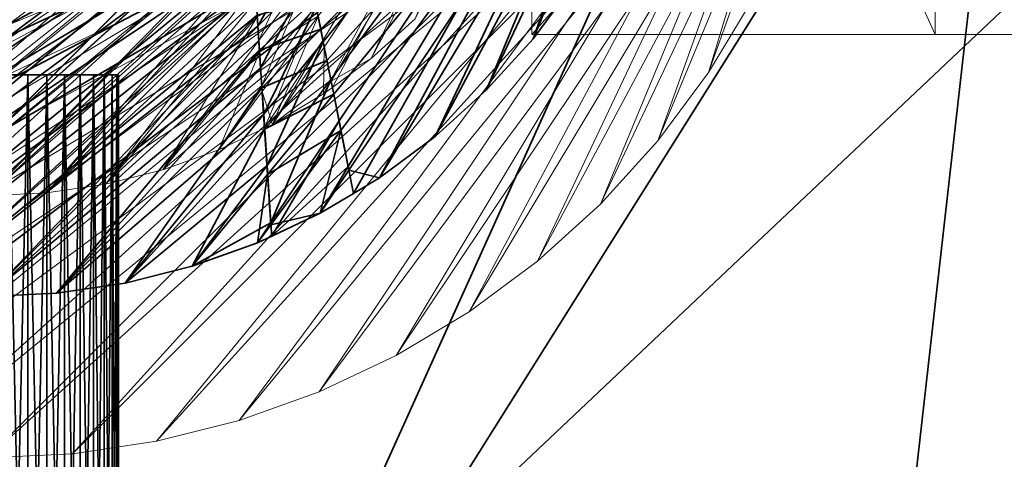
# Model space of a CAD drawing. Header units: millimetres. Extents: x -142 to 149, y -149 to 106.
# Tile 15 of 28: x 2 to 50, y -43 to -21. Entities that reach past the tile are written whole.
import ezdxf

# ---------------------------------------------------------------- set-up
doc = ezdxf.new("R2010")
doc.units = ezdxf.units.MM
for name, color, linetype, lineweight, true_color in [('M-BASE', 7, 'Continuous', 35, 0xbdc8d0), ('M-DETAIL', 7, 'Continuous', 13, 0x6c8298), ('M-STRUCTURE', 7, 'Continuous', 20, 0x509bab)]:
    doc.layers.add(name, color=color, linetype=linetype, lineweight=lineweight, true_color=true_color)

msp = doc.modelspace()

# ---------------------------------------------------------------- linework, layer by layer
at = {"layer": 'M-BASE'}
for points in [[(-58.499, -29.623), (-62.449, -18.337), (10.717, 85)], [(10.717, 85), (-56.708, -28.498), (-58.499, -29.623)], [(-54.181, -26.91), (-56.708, -28.498), (10.717, 85)], [(10.717, 85), (28.858, 56.129), (-54.181, -26.91)], [(42.294, 34.745, 12), (-96.656, 79.423, 12), (-58.499, -29.623, 12)], [(-42.522, -19.585), (-54.181, -26.91), (28.858, 56.129)], [(-58.499, -29.623, 12), (28.014, 24.737, 12), (42.294, 34.745, 12)], [(-56.444, -35.495, 12), (45.362, 29.863, 12), (42.761, 34.002, 12)], [(42.761, 34.002, 12), (34.68, 28.925, 12), (-56.444, -35.495, 12)], [(-55.971, -36.848), (36.077, 29.803), (42.761, 34.002)], [(42.761, 34.002), (45.362, 29.863), (-55.971, -36.848)], [(-56.444, -35.495, 12), (-55.971, -36.848, 12), (45.362, 29.863, 12)], [(-55.971, -36.848), (45.362, 29.863), (-50.938, -51.232)], [(-50.938, -51.232, 12), (45.362, 29.863, 12), (-55.971, -36.848, 12)], [(34.68, 28.925), (36.077, 29.803), (-55.971, -36.848)], [(-50.327, -52.978), (-50.938, -51.232), (45.362, 29.863)], [(45.362, 29.863, 12), (-50.938, -51.232, 12), (-50.327, -52.978, 12)], [(45.362, 29.863), (49.037, 24.014), (-50.327, -52.978)], [(-50.327, -52.978, 12), (49.037, 24.014, 12), (45.362, 29.863, 12)], [(29.824, 25.873), (34.68, 28.925), (-56.444, -35.495)], [(-55.971, -36.848), (-56.444, -35.495), (34.68, 28.925)], [(29.824, 25.873, 12), (-56.444, -35.495, 12), (34.68, 28.925, 12)], [(29.65, 25.764), (29.824, 25.873), (-56.444, -35.495)], [(-56.444, -35.495, 12), (29.824, 25.873, 12), (29.65, 25.764, 12)], [(-56.736, -34.661, 12), (-56.476, -35.405, 12), (29.65, 25.764, 12)], [(29.65, 25.764, 12), (28.014, 24.737, 12), (-56.736, -34.661, 12)], [(-56.444, -35.495), (-56.476, -35.405), (29.65, 25.764)], [(28.014, 24.737), (29.65, 25.764), (-56.476, -35.405)], [(29.65, 25.764, 12), (-56.476, -35.405, 12), (-56.444, -35.495, 12)], [(-58.499, -29.623, 12), (-56.736, -34.661, 12), (28.014, 24.737, 12)], [(-56.476, -35.405), (-56.736, -34.661), (28.014, 24.737)], [(-42.522, -19.585), (28.014, 24.737), (-56.736, -34.661)], [(-50.327, -52.978), (49.037, 24.014), (49.904, 22.634)], [(49.2, 21.929, 12), (49.037, 24.014, 12), (-50.327, -52.978, 12)], [(49.904, 22.634), (-24.3, -51.571), (-50.327, -52.978)], [(-24.3, -51.571), (49.904, 22.634), (57.671, 10.273)], [(-50.327, -52.978, 12), (-30.508, -57.779, 12), (49.2, 21.929, 12)], [(49.2, 21.929, 12), (-30.508, -57.779, 12), (8.91, -67.329, 12)], [(8.91, -67.329, 12), (50.946, -0.431, 12), (49.2, 21.929, 12)], [(57.671, 10.273), (20.328, -49.159), (-24.3, -51.571)], [(20.328, -49.159), (57.671, 10.273), (67.17, -4.844)], [(16.311, -20.621, 76), (35, 0, 76), (16.655, -22.353, 76)], [(16.655, -22.353, 76), (35, 0, 76), (17.029, -24.231, 76)], [(17.029, -24.231, 76), (35, 0, 76), (17.437, -26.285, 76)], [(17.437, -26.285, 76), (35, 0, 76), (17.888, -28.55, 76)], [(18.152, -29.877, 76), (17.888, -28.55, 76), (35, 0, 76)], [(35, 0, 76), (19.445, -29.101, 76), (18.152, -29.877, 76)], [(35, 0, 76), (22.204, -27.055, 76), (19.445, -29.101, 76)], [(35, 0, 76), (24.749, -24.749, 76), (22.204, -27.055, 76)], [(35, 0, 76), (27.055, -22.204, 76), (24.749, -24.749, 76)], [(35, 0, 76), (29.101, -19.445, 76), (27.055, -22.204, 76)], [(50.946, -0.431, 12), (8.91, -67.329, 12), (42.461, -75.458, 12)], [(42.461, -75.458, 12), (54.187, -41.946, 12), (50.946, -0.431, 12)], [(16.531, -21.731, 85), (34.831, -3.431, 85), (16.243, -20.279, 85)], [(16.84, -23.281, 85), (34.831, -3.431, 85), (16.531, -21.731, 85)], [(17.172, -24.949, 85), (34.831, -3.431, 85), (16.84, -23.281, 85)], [(17.531, -26.757, 85), (34.831, -3.431, 85), (17.172, -24.949, 85)], [(17.924, -28.734, 85), (34.831, -3.431, 85), (17.531, -26.757, 85)], [(19.445, -29.101, 85), (34.831, -3.431, 85), (17.924, -28.734, 85)], [(34.831, -3.431, 85), (19.445, -29.101, 85), (22.204, -27.055, 85)], [(34.831, -3.431, 85), (22.204, -27.055, 85), (24.749, -24.749, 85)], [(34.831, -3.431, 85), (24.749, -24.749, 85), (27.055, -22.204, 85)], [(34.831, -3.431, 85), (27.055, -22.204, 85), (29.101, -19.445, 85)], [(67.17, -4.844), (52.268, -47.432), (20.328, -49.159)], [(-7.672, -22.809, 76), (-8.149, -20.408, 76), (12.692, -10.551, 76)], [(12.692, -10.551, 76), (12.779, -11.878, 76), (-7.672, -22.809, 76)], [(-7.18, -25.282, 76), (-7.672, -22.809, 76), (12.779, -11.878, 76)], [(12.779, -11.878, 76), (12.869, -13.265, 76), (-7.18, -25.282, 76)], [(-6.671, -27.843, 76), (-7.18, -25.282, 76), (12.869, -13.265, 76)], [(12.869, -13.265, 76), (12.965, -14.723, 76), (-6.671, -27.843, 76)], [(-7.998, -21.171, 85), (-7.54, -23.471, 85), (12.905, -13.801, 85)], [(12.99, -15.105, 85), (12.905, -13.801, 85), (-7.54, -23.471, 85)], [(-7.54, -23.471, 85), (-7.071, -25.828, 85), (12.99, -15.105, 85)], [(13.079, -16.468, 85), (12.99, -15.105, 85), (-7.071, -25.828, 85)], [(-6.14, -30.511, 76), (-6.671, -27.843, 76), (12.965, -14.723, 76)], [(12.965, -14.723, 76), (13.066, -16.267, 76), (-6.14, -30.511, 76)], [(-7.071, -25.828, 85), (-6.588, -28.257, 85), (13.079, -16.468, 85)], [(13.173, -17.902, 85), (13.079, -16.468, 85), (-6.588, -28.257, 85)], [(-5.584, -33.306, 76), (-6.14, -30.511, 76), (13.066, -16.267, 76)], [(13.066, -16.267, 76), (13.174, -17.912, 76), (-5.584, -33.306, 76)], [(13.415, -21.585, 76), (13.29, -19.677, 76), (15.69, -17.501, 76)], [(15.69, -17.501, 76), (15.99, -19.01, 76), (13.415, -21.585, 76)], [(-6.588, -28.257, 85), (-6.088, -30.772, 85), (13.173, -17.902, 85)], [(13.273, -19.42, 85), (13.173, -17.902, 85), (-6.088, -30.772, 85)], [(-5.337, -34.549, 76), (-5.584, -33.306, 76), (13.174, -17.912, 76)], [(-5.337, -34.549, 76), (13.174, -17.912, 76), (13.29, -19.677, 76)], [(13.551, -23.665, 76), (13.415, -21.585, 76), (15.99, -19.01, 76)], [(15.99, -19.01, 76), (16.311, -20.621, 76), (13.551, -23.665, 76)], [(-6.088, -30.772, 85), (-5.567, -33.392, 85), (13.273, -19.42, 85)], [(-3.431, -34.831, 85), (13.273, -19.42, 85), (-5.567, -33.392, 85)], [(-3.431, -34.831, 85), (13.379, -21.036, 85), (13.273, -19.42, 85)], [(27.055, -22.204, 85), (27.055, -22.204, 76), (29.101, -19.445, 76)], [(29.101, -19.445, 76), (29.101, -19.445, 85), (27.055, -22.204, 85)], [(13.29, -19.677, 76), (-3.431, -34.831, 76), (-5.337, -34.549, 76)], [(-3.431, -34.831, 76), (13.29, -19.677, 76), (13.415, -21.585, 76)], [(13.379, -21.036, 85), (13.492, -22.771, 85), (16.243, -20.279, 85)], [(16.531, -21.731, 85), (16.243, -20.279, 85), (13.492, -22.771, 85)], [(13.701, -25.953, 76), (13.551, -23.665, 76), (16.311, -20.621, 76)], [(16.311, -20.621, 76), (16.655, -22.353, 76), (13.701, -25.953, 76)], [(13.379, -21.036, 85), (-3.431, -34.831, 85), (0, -35, 85)], [(0, -35, 85), (13.492, -22.771, 85), (13.379, -21.036, 85)], [(13.415, -21.585, 76), (0, -35, 76), (-3.431, -34.831, 76)], [(0, -35, 76), (13.415, -21.585, 76), (13.551, -23.665, 76)], [(13.492, -22.771, 85), (13.615, -24.647, 85), (16.531, -21.731, 85)], [(16.84, -23.281, 85), (16.531, -21.731, 85), (13.615, -24.647, 85)], [(13.868, -28.494, 76), (13.701, -25.953, 76), (16.655, -22.353, 76)], [(16.655, -22.353, 76), (17.029, -24.231, 76), (13.868, -28.494, 76)], [(24.749, -24.749, 85), (24.749, -24.749, 76), (27.055, -22.204, 76)], [(27.055, -22.204, 76), (27.055, -22.204, 85), (24.749, -24.749, 85)], [(13.492, -22.771, 85), (0, -35, 85), (3.431, -34.831, 85)], [(3.431, -34.831, 85), (13.615, -24.647, 85), (13.492, -22.771, 85)], [(13.615, -24.647, 85), (13.749, -26.691, 85), (16.84, -23.281, 85)], [(17.172, -24.949, 85), (16.84, -23.281, 85), (13.749, -26.691, 85)], [(13.551, -23.665, 76), (3.431, -34.831, 76), (0, -35, 76)], [(3.431, -34.831, 76), (13.551, -23.665, 76), (13.701, -25.953, 76)], [(6.5, -24, 48), (-6.42, -24, 46.983), (-6.5, -24, 48)], [(6.5, -24, 48), (-6.5, -24, 48), (-6.42, -24, 49.017)], [(6.5, -24, 48), (-6.182, -24, 45.991), (-6.42, -24, 46.983)], [(6.5, -24, 48), (-6.42, -24, 49.017), (-6.182, -24, 50.009)], [(6.5, -24, 48), (-5.792, -24, 45.049), (-6.182, -24, 45.991)], [(6.5, -24, 48), (-6.182, -24, 50.009), (-5.792, -24, 50.951)], [(6.5, -24, 48), (-5.259, -24, 44.179), (-5.792, -24, 45.049)], [(6.5, -24, 48), (-5.792, -24, 50.951), (-5.259, -24, 51.821)], [(6.5, -24, 48), (-4.596, -24, 43.404), (-5.259, -24, 44.179)], [(6.5, -24, 48), (-5.259, -24, 51.821), (-4.596, -24, 52.596)], [(6.5, -24, 48), (-3.821, -24, 42.741), (-4.596, -24, 43.404)], [(6.5, -24, 48), (-4.596, -24, 52.596), (-3.821, -24, 53.259)], [(6.5, -24, 48), (-2.951, -24, 42.208), (-3.821, -24, 42.741)], [(6.5, -24, 48), (-3.821, -24, 53.259), (-2.951, -24, 53.792)], [(6.5, -24, 48), (-2.009, -24, 41.818), (-2.951, -24, 42.208)], [(6.5, -24, 48), (-2.951, -24, 53.792), (-2.009, -24, 54.182)], [(6.5, -24, 48), (-1.017, -24, 41.58), (-2.009, -24, 41.818)], [(6.5, -24, 48), (-2.009, -24, 54.182), (-1.017, -24, 54.42)], [(6.5, -24, 48), (0, -24, 41.5), (-1.017, -24, 41.58)], [(6.5, -24, 48), (-1.017, -24, 54.42), (0, -24, 54.5)], [(6.5, -24, 48), (1.017, -24, 41.58), (0, -24, 41.5)], [(6.5, -24, 48), (0, -24, 54.5), (1.017, -24, 54.42)], [(6.5, -24, 48), (2.009, -24, 41.818), (1.017, -24, 41.58)], [(6.5, -24, 48), (1.017, -24, 54.42), (2.009, -24, 54.182)], [(2.009, -69, 54.182), (2.009, -24, 54.182), (1.017, -24, 54.42)], [(1.017, -24, 54.42), (1.017, -69, 54.42), (2.009, -69, 54.182)], [(1.017, -69, 41.58), (1.017, -24, 41.58), (2.009, -24, 41.818)], [(2.009, -24, 41.818), (2.009, -69, 41.818), (1.017, -69, 41.58)], [(6.5, -24, 48), (2.951, -24, 42.208), (2.009, -24, 41.818)], [(6.5, -24, 48), (2.009, -24, 54.182), (2.951, -24, 53.792)], [(2.951, -69, 53.792), (2.951, -24, 53.792), (2.009, -24, 54.182)], [(2.009, -24, 54.182), (2.009, -69, 54.182), (2.951, -69, 53.792)], [(2.009, -69, 41.818), (2.009, -24, 41.818), (2.951, -24, 42.208)], [(2.951, -24, 42.208), (2.951, -69, 42.208), (2.009, -69, 41.818)], [(6.5, -24, 48), (3.821, -24, 42.741), (2.951, -24, 42.208)], [(6.5, -24, 48), (2.951, -24, 53.792), (3.821, -24, 53.259)], [(3.821, -69, 53.259), (3.821, -24, 53.259), (2.951, -24, 53.792)], [(2.951, -24, 53.792), (2.951, -69, 53.792), (3.821, -69, 53.259)], [(2.951, -69, 42.208), (2.951, -24, 42.208), (3.821, -24, 42.741)], [(3.821, -24, 42.741), (3.821, -69, 42.741), (2.951, -69, 42.208)], [(6.5, -24, 48), (4.596, -24, 43.404), (3.821, -24, 42.741)], [(6.5, -24, 48), (3.821, -24, 53.259), (4.596, -24, 52.596)], [(4.596, -69, 52.596), (4.596, -24, 52.596), (3.821, -24, 53.259)], [(3.821, -24, 53.259), (3.821, -69, 53.259), (4.596, -69, 52.596)], [(3.821, -69, 42.741), (3.821, -24, 42.741), (4.596, -24, 43.404)], [(4.596, -24, 43.404), (4.596, -69, 43.404), (3.821, -69, 42.741)], [(6.5, -24, 48), (5.259, -24, 44.179), (4.596, -24, 43.404)], [(6.5, -24, 48), (4.596, -24, 52.596), (5.259, -24, 51.821)], [(5.259, -69, 51.821), (5.259, -24, 51.821), (4.596, -24, 52.596)], [(4.596, -24, 52.596), (4.596, -69, 52.596), (5.259, -69, 51.821)], [(4.596, -69, 43.404), (4.596, -24, 43.404), (5.259, -24, 44.179)], [(5.259, -24, 44.179), (5.259, -69, 44.179), (4.596, -69, 43.404)], [(6.5, -24, 48), (5.792, -24, 45.049), (5.259, -24, 44.179)], [(6.5, -24, 48), (5.259, -24, 51.821), (5.792, -24, 50.951)], [(5.792, -69, 50.951), (5.792, -24, 50.951), (5.259, -24, 51.821)], [(5.259, -24, 51.821), (5.259, -69, 51.821), (5.792, -69, 50.951)], [(5.259, -69, 44.179), (5.259, -24, 44.179), (5.792, -24, 45.049)], [(5.792, -24, 45.049), (5.792, -69, 45.049), (5.259, -69, 44.179)], [(6.5, -24, 48), (6.182, -24, 45.991), (5.792, -24, 45.049)], [(6.5, -24, 48), (5.792, -24, 50.951), (6.182, -24, 50.009)], [(6.182, -69, 50.009), (6.182, -24, 50.009), (5.792, -24, 50.951)], [(5.792, -24, 50.951), (5.792, -69, 50.951), (6.182, -69, 50.009)], [(5.792, -69, 45.049), (5.792, -24, 45.049), (6.182, -24, 45.991)], [(6.182, -24, 45.991), (6.182, -69, 45.991), (5.792, -69, 45.049)], [(6.5, -24, 48), (6.42, -24, 46.983), (6.182, -24, 45.991)], [(6.182, -24, 50.009), (6.42, -24, 49.017), (6.5, -24, 48)], [(6.42, -69, 49.017), (6.42, -24, 49.017), (6.182, -24, 50.009)], [(6.182, -24, 50.009), (6.182, -69, 50.009), (6.42, -69, 49.017)], [(6.182, -69, 45.991), (6.182, -24, 45.991), (6.42, -24, 46.983)], [(6.42, -24, 46.983), (6.42, -69, 46.983), (6.182, -69, 45.991)], [(6.5, -69, 48), (6.5, -24, 48), (6.42, -24, 49.017)], [(6.42, -24, 49.017), (6.42, -69, 49.017), (6.5, -69, 48)], [(6.42, -69, 46.983), (6.42, -24, 46.983), (6.5, -24, 48)], [(6.5, -24, 48), (6.5, -69, 48), (6.42, -69, 46.983)], [(14.055, -31.347, 76), (13.868, -28.494, 76), (17.029, -24.231, 76)], [(17.029, -24.231, 76), (17.437, -26.285, 76), (14.055, -31.347, 76)], [(13.615, -24.647, 85), (3.431, -34.831, 85), (6.828, -34.327, 85)], [(6.828, -34.327, 85), (13.749, -26.691, 85), (13.615, -24.647, 85)], [(22.204, -27.055, 85), (22.204, -27.055, 76), (24.749, -24.749, 76)], [(24.749, -24.749, 76), (24.749, -24.749, 85), (22.204, -27.055, 85)], [(13.749, -26.691, 85), (13.897, -28.94, 85), (17.172, -24.949, 85)], [(17.531, -26.757, 85), (17.172, -24.949, 85), (13.897, -28.94, 85)], [(13.701, -25.953, 76), (6.828, -34.327, 76), (3.431, -34.831, 76)], [(6.828, -34.327, 76), (13.701, -25.953, 76), (13.868, -28.494, 76)], [(14.098, -32.003, 76), (14.055, -31.347, 76), (17.437, -26.285, 76)], [(14.098, -32.003, 76), (17.437, -26.285, 76), (17.888, -28.55, 76)], [(13.749, -26.691, 85), (6.828, -34.327, 85), (10.16, -33.493, 85)], [(10.16, -33.493, 85), (13.897, -28.94, 85), (13.749, -26.691, 85)], [(13.897, -28.94, 85), (14.06, -31.437, 85), (17.531, -26.757, 85)], [(16.499, -30.867, 85), (17.531, -26.757, 85), (14.06, -31.437, 85)], [(16.499, -30.867, 85), (17.924, -28.734, 85), (17.531, -26.757, 85)], [(19.445, -29.101, 85), (19.445, -29.101, 76), (22.204, -27.055, 76)], [(22.204, -27.055, 76), (22.204, -27.055, 85), (19.445, -29.101, 85)], [(13.868, -28.494, 76), (10.16, -33.493, 76), (6.828, -34.327, 76)], [(10.16, -33.493, 76), (13.868, -28.494, 76), (14.055, -31.347, 76)], [(17.888, -28.55, 76), (16.499, -30.867, 76), (14.098, -32.003, 76)], [(17.888, -28.55, 76), (18.152, -29.877, 76), (16.499, -30.867, 76)], [(17.924, -28.734, 85), (16.499, -30.867, 85), (18.152, -29.877, 85)], [(17.924, -28.734, 85), (18.152, -29.877, 85), (19.445, -29.101, 85)], [(13.897, -28.94, 85), (10.16, -33.493, 85), (13.394, -32.336, 85)], [(13.394, -32.336, 85), (14.06, -31.437, 85), (13.897, -28.94, 85)], [(18.152, -29.877, 79.951), (18.152, -29.877, 76), (19.445, -29.101, 76)], [(18.152, -29.877, 85), (18.152, -29.877, 79.951), (19.445, -29.101, 76)], [(19.445, -29.101, 76), (19.445, -29.101, 85), (18.152, -29.877, 85)], [(18.152, -29.877, 76), (18.152, -29.877, 79.951), (16.499, -30.867, 85)], [(16.499, -30.867, 85), (16.499, -30.867, 76), (18.152, -29.877, 76)], [(18.152, -29.877, 79.951), (18.152, -29.877, 85), (16.499, -30.867, 85)], [(14.06, -31.437, 85), (14.098, -32.003, 85), (16.499, -30.867, 85)], [(14.098, -32.003, 82.96), (14.098, -32.003, 76), (16.499, -30.867, 76)], [(14.098, -32.003, 85), (14.098, -32.003, 82.96), (16.499, -30.867, 76)], [(16.499, -30.867, 76), (16.499, -30.867, 85), (14.098, -32.003, 85)], [(14.055, -31.347, 76), (13.394, -32.336, 76), (10.16, -33.493, 76)], [(14.055, -31.347, 76), (14.098, -32.003, 76), (13.394, -32.336, 76)], [(14.06, -31.437, 85), (13.394, -32.336, 85), (14.098, -32.003, 85)], [(14.098, -32.003, 76), (14.098, -32.003, 82.96), (13.394, -32.336, 85)], [(13.394, -32.336, 85), (13.394, -32.336, 76), (14.098, -32.003, 76)], [(14.098, -32.003, 82.96), (14.098, -32.003, 85), (13.394, -32.336, 85)], [(10.16, -33.493, 85), (10.16, -33.493, 76), (13.394, -32.336, 76)], [(13.394, -32.336, 76), (13.394, -32.336, 85), (10.16, -33.493, 85)], [(6.828, -34.327, 85), (6.828, -34.327, 76), (10.16, -33.493, 76)], [(10.16, -33.493, 76), (10.16, -33.493, 85), (6.828, -34.327, 85)], [(3.431, -34.831, 85), (3.431, -34.831, 76), (6.828, -34.327, 76)], [(6.828, -34.327, 76), (6.828, -34.327, 85), (3.431, -34.831, 85)], [(0, -35, 85), (0, -35, 76), (3.431, -34.831, 76)], [(3.431, -34.831, 76), (3.431, -34.831, 85), (0, -35, 85)], [(42.461, -75.458, 12), (57.08, -79, 12), (54.187, -41.946, 12)]]:
    msp.add_3dface(points, dxfattribs=at)
at = {"layer": 'M-DETAIL'}
for points in [[(43, 0, 12), (-35.753, -23.89, 12), (-37.923, -20.27, 12)], [(43, 0, 12), (-33.239, -27.279, 12), (-35.753, -23.89, 12)], [(43, 0, 12), (-30.406, -30.406, 12), (-33.239, -27.279, 12)], [(43, 0, 12), (-27.279, -33.239, 12), (-30.406, -30.406, 12)], [(43, 0, 12), (-23.89, -35.753, 12), (-27.279, -33.239, 12)], [(43, 0, 12), (-20.27, -37.923, 12), (-23.89, -35.753, 12)], [(43, 0, 12), (-16.455, -39.727, 12), (-20.27, -37.923, 12)], [(43, 0, 12), (-12.482, -41.148, 12), (-16.455, -39.727, 12)], [(43, 0, 12), (-8.389, -42.174, 12), (-12.482, -41.148, 12)], [(43, 0, 12), (-4.215, -42.793, 12), (-8.389, -42.174, 12)], [(43, 0, 12), (0, -43, 12), (-4.215, -42.793, 12)], [(43, 0, 12), (4.215, -42.793, 12), (0, -43, 12)], [(43, 0, 12), (8.389, -42.174, 12), (4.215, -42.793, 12)], [(43, 0, 12), (12.482, -41.148, 12), (8.389, -42.174, 12)], [(43, 0, 12), (16.455, -39.727, 12), (12.482, -41.148, 12)], [(43, 0, 12), (20.27, -37.923, 12), (16.455, -39.727, 12)], [(43, 0, 12), (23.89, -35.753, 12), (20.27, -37.923, 12)], [(43, 0, 12), (27.279, -33.239, 12), (23.89, -35.753, 12)], [(43, 0, 12), (30.406, -30.406, 12), (27.279, -33.239, 12)], [(43, 0, 12), (33.239, -27.279, 12), (30.406, -30.406, 12)], [(43, 0, 12), (35.753, -23.89, 12), (33.239, -27.279, 12)], [(43, 0, 12), (37.923, -20.27, 12), (35.753, -23.89, 12)], [(42.793, -4.215, 24), (-37.923, -20.27, 24), (-35.753, -23.89, 24)], [(42.793, -4.215, 24), (-35.753, -23.89, 24), (-33.239, -27.279, 24)], [(42.793, -4.215, 24), (-33.239, -27.279, 24), (-30.406, -30.406, 24)], [(42.793, -4.215, 24), (-30.406, -30.406, 24), (-27.279, -33.239, 24)], [(42.793, -4.215, 24), (-27.279, -33.239, 24), (-23.89, -35.753, 24)], [(42.793, -4.215, 24), (-23.89, -35.753, 24), (-20.27, -37.923, 24)], [(42.793, -4.215, 24), (-20.27, -37.923, 24), (-16.455, -39.727, 24)], [(42.793, -4.215, 24), (-16.455, -39.727, 24), (-12.482, -41.148, 24)], [(42.793, -4.215, 24), (-12.482, -41.148, 24), (-8.389, -42.174, 24)], [(42.793, -4.215, 24), (-8.389, -42.174, 24), (-4.215, -42.793, 24)], [(42.793, -4.215, 24), (-4.215, -42.793, 24), (0, -43, 24)], [(42.793, -4.215, 24), (0, -43, 24), (4.215, -42.793, 24)], [(42.793, -4.215, 24), (4.215, -42.793, 24), (8.389, -42.174, 24)], [(42.793, -4.215, 24), (8.389, -42.174, 24), (12.482, -41.148, 24)], [(42.793, -4.215, 24), (12.482, -41.148, 24), (16.455, -39.727, 24)], [(42.793, -4.215, 24), (16.455, -39.727, 24), (20.27, -37.923, 24)], [(42.793, -4.215, 24), (20.27, -37.923, 24), (23.89, -35.753, 24)], [(42.793, -4.215, 24), (23.89, -35.753, 24), (27.279, -33.239, 24)], [(42.793, -4.215, 24), (27.279, -33.239, 24), (30.406, -30.406, 24)], [(42.793, -4.215, 24), (30.406, -30.406, 24), (33.239, -27.279, 24)], [(42.793, -4.215, 24), (33.239, -27.279, 24), (35.753, -23.89, 24)], [(42.793, -4.215, 24), (35.753, -23.89, 24), (37.923, -20.27, 24)], [(35.753, -23.89, 24), (35.753, -23.89, 12), (37.923, -20.27, 12)], [(37.923, -20.27, 12), (37.923, -20.27, 24), (35.753, -23.89, 24)], [(33.239, -27.279, 24), (33.239, -27.279, 12), (35.753, -23.89, 12)], [(35.753, -23.89, 12), (35.753, -23.89, 24), (33.239, -27.279, 24)], [(30.406, -30.406, 24), (30.406, -30.406, 12), (33.239, -27.279, 12)], [(33.239, -27.279, 12), (33.239, -27.279, 24), (30.406, -30.406, 24)], [(27.279, -33.239, 24), (27.279, -33.239, 12), (30.406, -30.406, 12)], [(30.406, -30.406, 12), (30.406, -30.406, 24), (27.279, -33.239, 24)], [(23.89, -35.753, 24), (23.89, -35.753, 12), (27.279, -33.239, 12)], [(27.279, -33.239, 12), (27.279, -33.239, 24), (23.89, -35.753, 24)], [(20.27, -37.923, 24), (20.27, -37.923, 12), (23.89, -35.753, 12)], [(23.89, -35.753, 12), (23.89, -35.753, 24), (20.27, -37.923, 24)], [(16.455, -39.727, 24), (16.455, -39.727, 12), (20.27, -37.923, 12)], [(20.27, -37.923, 12), (20.27, -37.923, 24), (16.455, -39.727, 24)], [(12.482, -41.148, 24), (12.482, -41.148, 12), (16.455, -39.727, 12)], [(16.455, -39.727, 12), (16.455, -39.727, 24), (12.482, -41.148, 24)], [(8.389, -42.174, 24), (8.389, -42.174, 12), (12.482, -41.148, 12)], [(12.482, -41.148, 12), (12.482, -41.148, 24), (8.389, -42.174, 24)], [(4.215, -42.793, 24), (4.215, -42.793, 12), (8.389, -42.174, 12)], [(8.389, -42.174, 12), (8.389, -42.174, 24), (4.215, -42.793, 24)], [(0, -43, 24), (0, -43, 12), (4.215, -42.793, 12)], [(4.215, -42.793, 12), (4.215, -42.793, 24), (0, -43, 24)]]:
    msp.add_3dface(points, dxfattribs=at)
at = {"layer": 'M-STRUCTURE'}
for points in [[(66, 22, 25), (66, -22, 25), (27, -22, 63)], [(27, -22, 63), (27, 22, 63), (66, 22, 25)], [(27, 22, 63), (27, -22, 63), (27, -22, 87)], [(27, -22, 87), (27, 22, 87), (27, 22, 63)], [(27, 22, 87), (27, -22, 87), (47, -22, 87)], [(47, -22, 87), (47, 22, 87), (27, 22, 87)], [(47, 22, 87), (47, -22, 87), (93, -22, 41)], [(93, -22, 41), (93, 22, 41), (47, 22, 87)], [(16.29, -20.518, 24), (30, 0, 24), (16.642, -22.287, 24)], [(16.642, -22.287, 24), (30, 0, 24), (17.034, -24.258, 24)], [(17.106, -24.619, 24), (17.034, -24.258, 24), (30, 0, 24)], [(30, 0, 24), (19.032, -23.19, 24), (17.106, -24.619, 24)], [(30, 0, 24), (21.213, -21.213, 24), (19.032, -23.19, 24)], [(16.708, -22.618, 76), (29.856, -2.941, 76), (16.402, -21.08, 76)], [(17.045, -24.313, 76), (29.856, -2.941, 76), (16.708, -22.618, 76)], [(19.032, -23.19, 76), (29.856, -2.941, 76), (17.045, -24.313, 76)], [(29.856, -2.941, 76), (19.032, -23.19, 76), (21.213, -21.213, 76)], [(-7.713, -22.604, 24), (11.402, -9.941, 24), (12.635, -9.696, 24)], [(12.635, -9.696, 24), (12.68, -10.381, 24), (-7.713, -22.604, 24)], [(-7.713, -22.604, 24), (-8.152, -20.393, 24), (11.402, -9.941, 24)], [(-7.257, -24.894, 24), (-7.713, -22.604, 24), (12.68, -10.381, 24)], [(12.68, -10.381, 24), (12.755, -11.523, 24), (-7.257, -24.894, 24)], [(-6.783, -27.28, 24), (-7.257, -24.894, 24), (12.755, -11.523, 24)], [(12.755, -11.523, 24), (12.834, -12.731, 24), (-6.783, -27.28, 24)], [(-8.057, -20.872, 76), (-7.638, -22.981, 76), (12.791, -12.062, 76)], [(12.86, -13.127, 76), (12.791, -12.062, 76), (-7.638, -22.981, 76)], [(-7.638, -22.981, 76), (-7.205, -25.154, 76), (12.86, -13.127, 76)], [(12.934, -14.247, 76), (12.86, -13.127, 76), (-7.205, -25.154, 76)], [(-6.383, -29.291, 24), (-6.783, -27.28, 24), (12.834, -12.731, 24)], [(-6.383, -29.291, 24), (12.834, -12.731, 24), (12.919, -14.018, 24)], [(12.919, -14.018, 24), (-5.853, -29.424, 24), (-6.383, -29.291, 24)], [(-5.853, -29.424, 24), (12.919, -14.018, 24), (13.009, -15.399, 24)], [(-7.205, -25.154, 76), (-6.758, -27.405, 76), (12.934, -14.247, 76)], [(-5.853, -29.424, 76), (12.934, -14.247, 76), (-6.758, -27.405, 76)], [(-5.853, -29.424, 76), (13.012, -15.433, 76), (12.934, -14.247, 76)], [(13.009, -15.399, 24), (-2.941, -29.856, 24), (-5.853, -29.424, 24)], [(13.012, -15.433, 76), (-5.853, -29.424, 76), (-2.941, -29.856, 76)], [(-2.941, -29.856, 24), (13.009, -15.399, 24), (13.107, -16.893, 24)], [(-2.941, -29.856, 76), (13.094, -16.696, 76), (13.012, -15.433, 76)], [(13.094, -16.696, 76), (-2.941, -29.856, 76), (0, -30, 76)], [(13.107, -16.893, 24), (0, -30, 24), (-2.941, -29.856, 24)], [(0, -30, 76), (13.183, -18.051, 76), (13.094, -16.696, 76)], [(0, -30, 24), (13.107, -16.893, 24), (13.214, -18.521, 24)], [(13.462, -22.299, 24), (13.331, -20.311, 24), (15.68, -17.449, 24)], [(15.68, -17.449, 24), (15.971, -18.915, 24), (13.462, -22.299, 24)], [(13.183, -18.051, 76), (0, -30, 76), (2.941, -29.856, 76)], [(2.941, -29.856, 76), (13.279, -19.517, 76), (13.183, -18.051, 76)], [(13.214, -18.521, 24), (2.941, -29.856, 24), (0, -30, 24)], [(2.941, -29.856, 24), (13.214, -18.521, 24), (13.331, -20.311, 24)], [(13.608, -24.532, 24), (13.462, -22.299, 24), (15.971, -18.915, 24)], [(15.971, -18.915, 24), (16.29, -20.518, 24), (13.608, -24.532, 24)], [(13.279, -19.517, 76), (2.941, -29.856, 76), (5.853, -29.424, 76)], [(5.853, -29.424, 76), (13.384, -21.114, 76), (13.279, -19.517, 76)], [(13.384, -21.114, 76), (13.499, -22.871, 76), (16.122, -19.674, 76)], [(16.402, -21.08, 76), (16.122, -19.674, 76), (13.499, -22.871, 76)], [(13.331, -20.311, 24), (5.853, -29.424, 24), (2.941, -29.856, 24)], [(5.853, -29.424, 24), (13.331, -20.311, 24), (13.462, -22.299, 24)], [(13.746, -26.645, 24), (13.608, -24.532, 24), (16.29, -20.518, 24)], [(13.746, -26.645, 24), (16.29, -20.518, 24), (16.642, -22.287, 24)], [(13.384, -21.114, 76), (5.853, -29.424, 76), (8.709, -28.708, 76)], [(8.709, -28.708, 76), (13.499, -22.871, 76), (13.384, -21.114, 76)], [(13.499, -22.871, 76), (13.627, -24.822, 76), (16.402, -21.08, 76)], [(14.142, -26.458, 76), (16.402, -21.08, 76), (13.627, -24.822, 76)], [(14.142, -26.458, 76), (16.708, -22.618, 76), (16.402, -21.08, 76)], [(19.032, -23.19, 76), (19.032, -23.19, 24), (21.213, -21.213, 24)], [(21.213, -21.213, 24), (21.213, -21.213, 76), (19.032, -23.19, 76)], [(13.462, -22.299, 24), (8.709, -28.708, 24), (5.853, -29.424, 24)], [(8.709, -28.708, 24), (13.462, -22.299, 24), (13.608, -24.532, 24)], [(16.642, -22.287, 24), (14.142, -26.458, 24), (13.746, -26.645, 24)], [(14.142, -26.458, 24), (16.642, -22.287, 24), (17.034, -24.258, 24)], [(27, -22, 63), (66, -22, 25), (93, -22, 41)], [(27, -22, 87), (27, -22, 63), (93, -22, 41)], [(93, -22, 41), (47, -22, 87), (27, -22, 87)], [(13.499, -22.871, 76), (8.709, -28.708, 76), (11.481, -27.716, 76)], [(11.481, -27.716, 76), (13.627, -24.822, 76), (13.499, -22.871, 76)], [(16.708, -22.618, 76), (14.142, -26.458, 76), (16.667, -24.944, 76)], [(16.667, -24.944, 76), (17.045, -24.313, 76), (16.708, -22.618, 76)], [(17.045, -24.313, 76), (17.106, -24.619, 76), (19.032, -23.19, 76)], [(17.106, -24.619, 66.352), (17.106, -24.619, 24), (19.032, -23.19, 24)], [(17.106, -24.619, 76), (17.106, -24.619, 66.352), (19.032, -23.19, 24)], [(19.032, -23.19, 24), (19.032, -23.19, 76), (17.106, -24.619, 76)], [(17.034, -24.258, 24), (16.667, -24.944, 24), (14.142, -26.458, 24)], [(17.034, -24.258, 24), (17.106, -24.619, 24), (16.667, -24.944, 24)], [(17.045, -24.313, 76), (16.667, -24.944, 76), (17.106, -24.619, 76)], [(13.608, -24.532, 24), (11.481, -27.716, 24), (8.709, -28.708, 24)], [(13.608, -24.532, 24), (13.746, -26.645, 24), (11.481, -27.716, 24)], [(13.627, -24.822, 76), (11.481, -27.716, 76), (13.746, -26.645, 76)], [(13.627, -24.822, 76), (13.746, -26.645, 76), (14.142, -26.458, 76)], [(17.106, -24.619, 24), (17.106, -24.619, 66.352), (16.667, -24.944, 76)], [(16.667, -24.944, 76), (16.667, -24.944, 24), (17.106, -24.619, 24)], [(17.106, -24.619, 66.352), (17.106, -24.619, 76), (16.667, -24.944, 76)], [(14.142, -26.458, 76), (14.142, -26.458, 24), (16.667, -24.944, 24)], [(16.667, -24.944, 24), (16.667, -24.944, 76), (14.142, -26.458, 76)], [(13.746, -26.645, 24), (13.746, -26.645, 31.728), (11.481, -27.716, 76)], [(11.481, -27.716, 76), (11.481, -27.716, 24), (13.746, -26.645, 24)], [(13.746, -26.645, 31.728), (13.746, -26.645, 76), (11.481, -27.716, 76)], [(13.746, -26.645, 31.728), (13.746, -26.645, 24), (14.142, -26.458, 24)], [(13.746, -26.645, 76), (13.746, -26.645, 31.728), (14.142, -26.458, 24)], [(14.142, -26.458, 24), (14.142, -26.458, 76), (13.746, -26.645, 76)], [(8.709, -28.708, 76), (8.709, -28.708, 24), (11.481, -27.716, 24)], [(11.481, -27.716, 24), (11.481, -27.716, 76), (8.709, -28.708, 76)], [(5.853, -29.424, 76), (5.853, -29.424, 24), (8.709, -28.708, 24)], [(8.709, -28.708, 24), (8.709, -28.708, 76), (5.853, -29.424, 76)], [(2.941, -29.856, 76), (2.941, -29.856, 24), (5.853, -29.424, 24)], [(5.853, -29.424, 24), (5.853, -29.424, 76), (2.941, -29.856, 76)], [(0, -30, 76), (0, -30, 24), (2.941, -29.856, 24)], [(2.941, -29.856, 24), (2.941, -29.856, 76), (0, -30, 76)]]:
    msp.add_3dface(points, dxfattribs=at)

doc.saveas('drawing.dxf')
